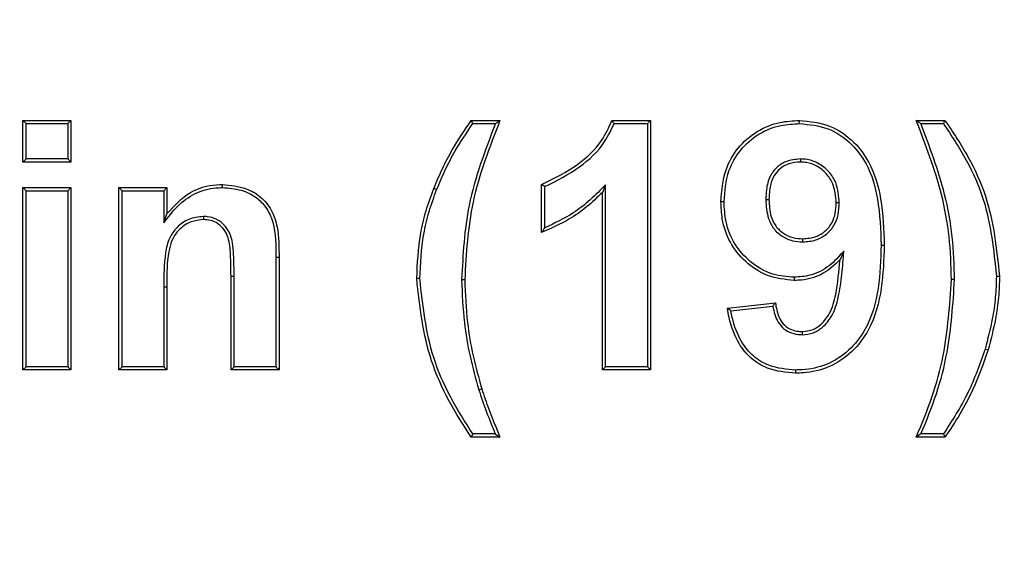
# Model space of a CAD drawing. Header units: inches. Extents: x 0.3 to 33.8, y 0.2 to 21.7.
# Tile 106 of 192: x 13.0347 to 13.0899, y 15.5821 to 15.612. Entities that reach past the tile are written whole.
import ezdxf

# ---------------------------------------------------------------- set-up
doc = ezdxf.new("R2010")
doc.units = ezdxf.units.IN
doc.header["$MEASUREMENT"] = 0
doc.layers.add('BORDERS', color=7, linetype='Continuous')
doc.styles.add('SLDTEXTSTYLE0', font='TXT', dxfattribs={"width": 0.75})
doc.dimstyles.new('SLDDIMSTYLE1', dxfattribs={"dimtxt": 0.137795, "dimasz": 0.13, "dimexe": 0, "dimexo": 0.0625, "dimgap": 0.034449, "dimtad": 1, "dimdec": 3, "dimlfac": 10, "dimrnd": 1e-09, "dimzin": 12, "dimdsep": 46, "dimtxsty": 'SLDTEXTSTYLE0', "dimsah": 1, "dimcen": 0.09, "dimadec": 0, "dimazin": 3, "dimtfac": 1, "dimtdec": 3, "dimtmove": 0, "dimatfit": 0, "dimfxl": 0, "dimfrac": 2, "dimtolj": 1, "dimtzin": 12, "dimarcsym": 0})

# ---------------------------------------------------------------- blocks, each defined once
blk = doc.blocks.new('_D_5')
at = {"layer": 'BORDERS'}
for p, q in [((13.95322, 15.925801), (13.95322, 16.175801)), ((13.16642, 15.925801), (13.99259, 15.925801)), ((13.95322, 15.925801), (13.95322, 15.176301)), ((13.528303, 15.707994), (13.528303, 15.749979)), ((13.528303, 15.749979), (13.747053, 15.749979)), ((13.747053, 15.749979), (13.747053, 15.707994)), ((13.528303, 15.402548), (13.528303, 15.360564)), ((13.747053, 15.360564), (13.747053, 15.402548)), ((13.528303, 15.360564), (13.747053, 15.360564)), ((12.874894, 15.176301), (13.99259, 15.176301)), ((13.95322, 15.176301), (13.95322, 14.926301))]:
    blk.add_line(p, q, dxfattribs=at)
for points in [[(13.95322, 15.925801), (13.97322, 16.055801), (13.93322, 16.055801)], [(13.95322, 15.176301), (13.93322, 15.046301), (13.97322, 15.046301)]]:
    blk.add_solid(points, dxfattribs=at)
at = {"layer": 'BORDERS', "char_height": 0.1377953, "attachment_point": 1, "rotation": 90, "style": 'SLDTEXTSTYLE0'}
for s, insert in [('7.495', (13.775592, 15.326187)), ('190', (13.569426, 15.402548))]:
    blk.add_mtext(s, dxfattribs=dict(at, insert=insert))

msp = doc.modelspace()

# ---------------------------------------------------------------- linework, layer by layer
at = {"color": 7, "linetype": 'Continuous', "lineweight": 25}
for p, q in [((13.035069, 15.606126), (13.034894, 15.606301)), ((13.034894, 15.606301), (13.037586, 15.606301)), ((13.034894, 15.603967), (13.034894, 15.606301)), ((13.037411, 15.606126), (13.037586, 15.606301)), ((13.037586, 15.606301), (13.037586, 15.603967)), ((13.060113, 15.606126), (13.060022, 15.606301)), ((13.060022, 15.606301), (13.061637, 15.606301)), ((13.067914, 15.606301), (13.070073, 15.606301)), ((13.069898, 15.606126), (13.070073, 15.606301)), ((13.070073, 15.606301), (13.070073, 15.592301)), ((13.078416, 15.606126), (13.078417, 15.606301)), ((13.084971, 15.606301), (13.086586, 15.606301)), ((13.035069, 15.606126), (13.037411, 15.606126)), ((13.035069, 15.604142), (13.035069, 15.606126)), ((13.037411, 15.606126), (13.037411, 15.604142)), ((13.060113, 15.606126), (13.061379, 15.606126)), ((13.068035, 15.606126), (13.069898, 15.606126)), ((13.069898, 15.606126), (13.069898, 15.592476)), ((13.085229, 15.606126), (13.086496, 15.606126)), ((13.035069, 15.604142), (13.034894, 15.603967)), ((13.037411, 15.604142), (13.035069, 15.604142)), ((13.037411, 15.604142), (13.037586, 15.603967)), ((13.078473, 15.604142), (13.078473, 15.603967)), ((13.037586, 15.603967), (13.034894, 15.603967)), ((13.035069, 15.602356), (13.034894, 15.602531)), ((13.034894, 15.592301), (13.034894, 15.602531)), ((13.034894, 15.602531), (13.037586, 15.602531)), ((13.035069, 15.592476), (13.035069, 15.602356)), ((13.035069, 15.602356), (13.037411, 15.602356)), ((13.037411, 15.602356), (13.037586, 15.602531)), ((13.037411, 15.602356), (13.037411, 15.592476)), ((13.037586, 15.602531), (13.037586, 15.592301)), ((13.040453, 15.602356), (13.040278, 15.602531)), ((13.040278, 15.592301), (13.040278, 15.602531)), ((13.040278, 15.602531), (13.042971, 15.602531)), ((13.040453, 15.592476), (13.040453, 15.602356)), ((13.040453, 15.602356), (13.042796, 15.602356)), ((13.042796, 15.602356), (13.042971, 15.602531)), ((13.042796, 15.602356), (13.042796, 15.600554)), ((13.042971, 15.602531), (13.042971, 15.601056)), ((13.046081, 15.602536), (13.046081, 15.602711)), ((13.058087, 15.602419), (13.057924, 15.602484)), ((13.063971, 15.600019), (13.063971, 15.602711)), ((13.064146, 15.600275), (13.064146, 15.60259)), ((13.067556, 15.602695), (13.067381, 15.602268)), ((13.067556, 15.592476), (13.067556, 15.602695)), ((13.067381, 15.592301), (13.067381, 15.602268)), ((13.076539, 15.601862), (13.076714, 15.601861)), ((13.074197, 15.601744), (13.074022, 15.601743)), ((13.080659, 15.601675), (13.080484, 15.601676)), ((13.042796, 15.600554), (13.042971, 15.601056)), ((13.04502, 15.600912), (13.045021, 15.600737)), ((13.078618, 15.599484), (13.078619, 15.59966)), ((13.083001, 15.599295), (13.083176, 15.599295)), ((13.049078, 15.598627), (13.049253, 15.598628)), ((13.049078, 15.598627), (13.049078, 15.592476)), ((13.049253, 15.598628), (13.049253, 15.592301)), ((13.080906, 15.598971), (13.080697, 15.59849)), ((13.046736, 15.597551), (13.046561, 15.597551)), ((13.046561, 15.592301), (13.046561, 15.597551)), ((13.046736, 15.592476), (13.046736, 15.597551)), ((13.057146, 15.597424), (13.056971, 15.597424)), ((13.059488, 15.597371), (13.059663, 15.597371)), ((13.078131, 15.597501), (13.078131, 15.597326)), ((13.08712, 15.597371), (13.086945, 15.597371)), ((13.089462, 15.597565), (13.089637, 15.597565)), ((13.042796, 15.596959), (13.042796, 15.592476)), ((13.042796, 15.596959), (13.042971, 15.596959)), ((13.042971, 15.596959), (13.042971, 15.592301)), ((13.074381, 15.595773), (13.077073, 15.59607)), ((13.074586, 15.595619), (13.076925, 15.595877)), ((13.078589, 15.594279), (13.078591, 15.594454)), ((13.088828, 15.593472), (13.088995, 15.593422)), ((13.035069, 15.592476), (13.034894, 15.592301)), ((13.037411, 15.592476), (13.035069, 15.592476)), ((13.037411, 15.592476), (13.037586, 15.592301)), ((13.040453, 15.592476), (13.040278, 15.592301)), ((13.042796, 15.592476), (13.040453, 15.592476)), ((13.042796, 15.592476), (13.042971, 15.592301)), ((13.046736, 15.592476), (13.046561, 15.592301)), ((13.049078, 15.592476), (13.046736, 15.592476)), ((13.049078, 15.592476), (13.049253, 15.592301)), ((13.067556, 15.592476), (13.067381, 15.592301)), ((13.069898, 15.592476), (13.067556, 15.592476)), ((13.069898, 15.592476), (13.070073, 15.592301)), ((13.037586, 15.592301), (13.034894, 15.592301)), ((13.042971, 15.592301), (13.040278, 15.592301)), ((13.049253, 15.592301), (13.046561, 15.592301)), ((13.070073, 15.592301), (13.067381, 15.592301)), ((13.078209, 15.592296), (13.078209, 15.592121)), ((13.060446, 15.59119), (13.060614, 15.591241)), ((13.061637, 15.588531), (13.060022, 15.588531)), ((13.061376, 15.588706), (13.060114, 15.588706)), ((13.086586, 15.588531), (13.084971, 15.588531)), ((13.086494, 15.588706), (13.085233, 15.588706))]:
    msp.add_line(p, q, dxfattribs=at)
at = {"color": 7, "linetype": 'Continuous', "lineweight": 25, "flags": 128}
for points in [[(13.085229, 15.606126), (13.0851, 15.606213), (13.084971, 15.606301)], [(13.086496, 15.606126), (13.086541, 15.606213), (13.086586, 15.606301)], [(13.064146, 15.60259), (13.064058, 15.60265), (13.063971, 15.602711)], [(13.060114, 15.588706), (13.060068, 15.588619), (13.060022, 15.588531)], [(13.061376, 15.588706), (13.061507, 15.588619), (13.061637, 15.588531)], [(13.085233, 15.588706), (13.085102, 15.588619), (13.084971, 15.588531)], [(13.086494, 15.588706), (13.08654, 15.588619), (13.086586, 15.588531)]]:
    msp.add_lwpolyline(points, dxfattribs=at)
at = {"color": 7, "linetype": 'Continuous', "lineweight": 25}
for points, knots in [([(13.057924, 15.602484), (13.05808, 15.602854), (13.058391, 15.603595), (13.059067, 15.604886), (13.059657, 15.60576), (13.060022, 15.606301)], [0, 0, 0, 0, 0.275997, 0.552141, 1, 1, 1, 1]), ([(13.061637, 15.606301), (13.061348, 15.605552), (13.06077, 15.604053), (13.059869, 15.601107), (13.059744, 15.598836), (13.059663, 15.597371)], [0, 0, 0, 0, 0.261956, 0.524104, 1, 1, 1, 1]), ([(13.061379, 15.606126), (13.061422, 15.606155), (13.061508, 15.606213), (13.061594, 15.606271), (13.061637, 15.606301)], [0, 0, 0, 0, 0.5, 1, 1, 1, 1]), ([(13.063971, 15.602711), (13.064669, 15.603053), (13.065931, 15.603671), (13.067305, 15.604955), (13.06774, 15.605916), (13.067914, 15.606301)], [0, 0, 0, 0, 0.425378, 0.769749, 1, 1, 1, 1]), ([(13.068035, 15.606126), (13.068015, 15.606155), (13.067975, 15.606213), (13.067934, 15.606271), (13.067914, 15.606301)], [0, 0, 0, 0, 0.5, 1, 1, 1, 1]), ([(13.074022, 15.601743), (13.074069, 15.602351), (13.074151, 15.60343), (13.074935, 15.6048), (13.076001, 15.605742), (13.077231, 15.606236), (13.078058, 15.606281), (13.078417, 15.606301)], [0, 0, 0, 0, 0.254751, 0.452686, 0.650664, 0.848268, 1, 1, 1, 1]), ([(13.078417, 15.606301), (13.078993, 15.606245), (13.080126, 15.606136), (13.081474, 15.605183), (13.082523, 15.603779), (13.083093, 15.601755), (13.083146, 15.600167), (13.083176, 15.599295)], [0, 0, 0, 0, 0.179666, 0.352867, 0.499955, 0.725347, 1, 1, 1, 1]), ([(13.086945, 15.597371), (13.086922, 15.598175), (13.086874, 15.599785), (13.08631, 15.602816), (13.085496, 15.604935), (13.084971, 15.606301)], [0, 0, 0, 0, 0.261961, 0.524239, 1, 1, 1, 1]), ([(13.086586, 15.606301), (13.087033, 15.605631), (13.087927, 15.604292), (13.089232, 15.601416), (13.089477, 15.599087), (13.089637, 15.597565)], [0, 0, 0, 0, 0.257251, 0.514785, 1, 1, 1, 1]), ([(13.058087, 15.602419), (13.058242, 15.602789), (13.058554, 15.60353), (13.059211, 15.604782), (13.059774, 15.605621), (13.060113, 15.606126)], [0, 0, 0, 0, 0.284547, 0.569244, 1, 1, 1, 1]), ([(13.061379, 15.606126), (13.061094, 15.605375), (13.060523, 15.603873), (13.059675, 15.600978), (13.05956, 15.598771), (13.059488, 15.597371)], [0, 0, 0, 0, 0.2675, 0.535217, 1, 1, 1, 1]), ([(13.064146, 15.60259), (13.064815, 15.602926), (13.066079, 15.603562), (13.067425, 15.604831), (13.067872, 15.605781), (13.068035, 15.606126)], [0, 0, 0, 0, 0.4172337, 0.7883192, 1, 1, 1, 1]), ([(13.074197, 15.601744), (13.074242, 15.602331), (13.07432, 15.603371), (13.075074, 15.60469), (13.076098, 15.605592), (13.077278, 15.606065), (13.078071, 15.606107), (13.078416, 15.606126)], [0, 0, 0, 0, 0.256328, 0.453826, 0.651362, 0.848324, 1, 1, 1, 1]), ([(13.078416, 15.606126), (13.078969, 15.606073), (13.080056, 15.60597), (13.08135, 15.605055), (13.082361, 15.603703), (13.082919, 15.601725), (13.082972, 15.600164), (13.083001, 15.599295)], [0, 0, 0, 0, 0.177117, 0.3488287, 0.4938362, 0.718491, 1, 1, 1, 1]), ([(13.08712, 15.597371), (13.087097, 15.598175), (13.08705, 15.599785), (13.086504, 15.602754), (13.085724, 15.604817), (13.085229, 15.606126)], [0, 0, 0, 0, 0.267519, 0.535356, 1, 1, 1, 1]), ([(13.086496, 15.606126), (13.08694, 15.605454), (13.087827, 15.60411), (13.089083, 15.601284), (13.089314, 15.599021), (13.089462, 15.597565)], [0, 0, 0, 0, 0.26283, 0.5259, 1, 1, 1, 1]), ([(13.078473, 15.604142), (13.078196, 15.604114), (13.077714, 15.604065), (13.077126, 15.603683), (13.07672, 15.603137), (13.07656, 15.602491), (13.076545, 15.602046), (13.076539, 15.601862)], [0, 0, 0, 0, 0.243961, 0.423465, 0.604106, 0.835992, 1, 1, 1, 1]), ([(13.080659, 15.601675), (13.080628, 15.602066), (13.080579, 15.602706), (13.080086, 15.603459), (13.079523, 15.603904), (13.078954, 15.604119), (13.078604, 15.604136), (13.078473, 15.604142)], [0, 0, 0, 0, 0.31426, 0.514685, 0.714486, 0.893502, 1, 1, 1, 1]), ([(13.078473, 15.603967), (13.078255, 15.603949), (13.077848, 15.603916), (13.077347, 15.603627), (13.076968, 15.603217), (13.076747, 15.602607), (13.076726, 15.602132), (13.076714, 15.601861)], [0, 0, 0, 0, 0.208488, 0.389668, 0.542245, 0.739514, 1, 1, 1, 1]), ([(13.080484, 15.601676), (13.080456, 15.602043), (13.080412, 15.602641), (13.079952, 15.603342), (13.079432, 15.603751), (13.07891, 15.603946), (13.078591, 15.603962), (13.078473, 15.603967)], [0, 0, 0, 0, 0.31881, 0.519177, 0.718839, 0.896139, 1, 1, 1, 1]), ([(13.042796, 15.600554), (13.043039, 15.600875), (13.043528, 15.601522), (13.044511, 15.602263), (13.045432, 15.602518), (13.045955, 15.602532), (13.046081, 15.602536)], [0, 0, 0, 0, 0.301469, 0.607099, 0.905477, 1, 1, 1, 1]), ([(13.042971, 15.601056), (13.043376, 15.601507), (13.044047, 15.602253), (13.045234, 15.60267), (13.045853, 15.6027), (13.046081, 15.602711)], [0, 0, 0, 0, 0.490007, 0.812204, 1, 1, 1, 1]), ([(13.046081, 15.602711), (13.046531, 15.602665), (13.047294, 15.602588), (13.048255, 15.602049), (13.048876, 15.60128), (13.049246, 15.600099), (13.04925, 15.599193), (13.049253, 15.598628)], [0, 0, 0, 0, 0.226694, 0.384338, 0.543613, 0.715034, 1, 1, 1, 1]), ([(13.046081, 15.602536), (13.046434, 15.602507), (13.047101, 15.602452), (13.047946, 15.602044), (13.04858, 15.601423), (13.04908, 15.600276), (13.049079, 15.599295), (13.049078, 15.598627)], [0, 0, 0, 0, 0.186562, 0.352717, 0.485799, 0.649698, 1, 1, 1, 1]), ([(13.056971, 15.597424), (13.057012, 15.598273), (13.057075, 15.599559), (13.057471, 15.601245), (13.057773, 15.602069), (13.057924, 15.602484)], [0, 0, 0, 0, 0.491255, 0.744353, 1, 1, 1, 1]), ([(13.057146, 15.597424), (13.057187, 15.598262), (13.057248, 15.599532), (13.05764, 15.601195), (13.057937, 15.602009), (13.058087, 15.602419)], [0, 0, 0, 0, 0.491259, 0.744353, 1, 1, 1, 1]), ([(13.067556, 15.602695), (13.067276, 15.602407), (13.066715, 15.60183), (13.065602, 15.60096), (13.064691, 15.600531), (13.064146, 15.600275)], [0, 0, 0, 0, 0.28591, 0.572569, 1, 1, 1, 1]), ([(13.067381, 15.602268), (13.067093, 15.601987), (13.066516, 15.601425), (13.065385, 15.600633), (13.064493, 15.600245), (13.063971, 15.600019)], [0, 0, 0, 0, 0.292938, 0.586234, 1, 1, 1, 1]), ([(13.076539, 15.601862), (13.07656, 15.601501), (13.076592, 15.600927), (13.076955, 15.600212), (13.07744, 15.599782), (13.078017, 15.599523), (13.078424, 15.599497), (13.078618, 15.599484)], [0, 0, 0, 0, 0.300506, 0.479187, 0.658322, 0.837246, 1, 1, 1, 1]), ([(13.076714, 15.601861), (13.076731, 15.601539), (13.076759, 15.601019), (13.077067, 15.600357), (13.077505, 15.599951), (13.078041, 15.599698), (13.078427, 15.599672), (13.078619, 15.59966)], [0, 0, 0, 0, 0.291671, 0.470638, 0.650365, 0.825803, 1, 1, 1, 1]), ([(13.078131, 15.597326), (13.07762, 15.597377), (13.076621, 15.597477), (13.075377, 15.598318), (13.074479, 15.599429), (13.07407, 15.600639), (13.074036, 15.601424), (13.074022, 15.601743)], [0, 0, 0, 0, 0.226082, 0.442977, 0.649041, 0.85728, 1, 1, 1, 1]), ([(13.078131, 15.597501), (13.077724, 15.597534), (13.07683, 15.597606), (13.075663, 15.598306), (13.074741, 15.599337), (13.074259, 15.600537), (13.074216, 15.601371), (13.074197, 15.601744)], [0, 0, 0, 0, 0.188517, 0.413904, 0.612235, 0.826693, 1, 1, 1, 1]), ([(13.078618, 15.599484), (13.078863, 15.599505), (13.079335, 15.599545), (13.079957, 15.599896), (13.080397, 15.600397), (13.080626, 15.601023), (13.080647, 15.60145), (13.080659, 15.601675)], [0, 0, 0, 0, 0.216949, 0.417981, 0.619769, 0.799711, 1, 1, 1, 1]), ([(13.078619, 15.59966), (13.078864, 15.599682), (13.079316, 15.599724), (13.079892, 15.600073), (13.080271, 15.60054), (13.080457, 15.601103), (13.080474, 15.60148), (13.080484, 15.601676)], [0, 0, 0, 0, 0.236686, 0.435227, 0.634599, 0.809699, 1, 1, 1, 1]), ([(13.04502, 15.600912), (13.044735, 15.60088), (13.044183, 15.600818), (13.043521, 15.600342), (13.043052, 15.599685), (13.042795, 15.598526), (13.042795, 15.597598), (13.042796, 15.596959)], [0, 0, 0, 0, 0.164445, 0.319391, 0.458628, 0.627537, 1, 1, 1, 1]), ([(13.045021, 15.600737), (13.044782, 15.600713), (13.044301, 15.600664), (13.043702, 15.600265), (13.04328, 15.599725), (13.042943, 15.598612), (13.042959, 15.597677), (13.042971, 15.596959)], [0, 0, 0, 0, 0.146253, 0.293847, 0.428162, 0.561151, 1, 1, 1, 1]), ([(13.046736, 15.597551), (13.046731, 15.597961), (13.046722, 15.598785), (13.04663, 15.599822), (13.046188, 15.600473), (13.045756, 15.600783), (13.045341, 15.600901), (13.045096, 15.600909), (13.04502, 15.600912)], [0, 0, 0, 0, 0.289322, 0.581203, 0.704413, 0.828059, 0.946771, 1, 1, 1, 1]), ([(13.046561, 15.597551), (13.046555, 15.597962), (13.046545, 15.598688), (13.046481, 15.599589), (13.046201, 15.60018), (13.045853, 15.600521), (13.045437, 15.600713), (13.045153, 15.600729), (13.045021, 15.600737)], [0, 0, 0, 0, 0.308857, 0.544201, 0.666257, 0.78887, 0.901623, 1, 1, 1, 1]), ([(13.064146, 15.600275), (13.064117, 15.600232), (13.064058, 15.600146), (13.064, 15.600061), (13.063971, 15.600019)], [0, 0, 0, 0, 0.5, 1, 1, 1, 1]), ([(13.083001, 15.599295), (13.082975, 15.598492), (13.082924, 15.596877), (13.082359, 15.594789), (13.081239, 15.593343), (13.079993, 15.592544), (13.078917, 15.592311), (13.078331, 15.592299), (13.078209, 15.592296)], [0, 0, 0, 0, 0.252404, 0.507197, 0.661541, 0.816068, 0.961604, 1, 1, 1, 1]), ([(13.083176, 15.599295), (13.08315, 15.598491), (13.083099, 15.596877), (13.082539, 15.594768), (13.081416, 15.593262), (13.080123, 15.592405), (13.078983, 15.592139), (13.078353, 15.592124), (13.078209, 15.592121)], [0, 0, 0, 0, 0.245359, 0.492853, 0.65026, 0.807877, 0.956, 1, 1, 1, 1]), ([(13.080906, 15.598971), (13.080649, 15.59868), (13.08013, 15.598091), (13.079132, 15.59757), (13.078434, 15.597522), (13.078131, 15.597501)], [0, 0, 0, 0, 0.3573728, 0.7217789, 1, 1, 1, 1]), ([(13.080697, 15.59849), (13.0804, 15.598208), (13.079792, 15.59763), (13.078824, 15.597345), (13.078265, 15.59733), (13.078131, 15.597326)], [0, 0, 0, 0, 0.419985, 0.860766, 1, 1, 1, 1]), ([(13.078589, 15.594279), (13.078792, 15.5943), (13.079201, 15.594341), (13.079784, 15.594715), (13.080332, 15.595385), (13.08064, 15.596439), (13.080821, 15.597669), (13.080877, 15.598536), (13.080906, 15.598971)], [0, 0, 0, 0, 0.105104, 0.211769, 0.350622, 0.547867, 0.773022, 1, 1, 1, 1]), ([(13.078591, 15.594454), (13.078795, 15.594478), (13.079182, 15.594522), (13.079712, 15.594895), (13.080215, 15.595547), (13.08055, 15.59681), (13.08064, 15.59784), (13.080697, 15.59849)], [0, 0, 0, 0, 0.121539, 0.230066, 0.378349, 0.60753, 1, 1, 1, 1]), ([(13.060022, 15.588531), (13.059588, 15.589208), (13.058718, 15.590563), (13.05741, 15.593484), (13.057146, 15.595858), (13.056971, 15.597424)], [0, 0, 0, 0, 0.253489, 0.507189, 1, 1, 1, 1]), ([(13.060114, 15.588706), (13.059683, 15.589386), (13.05882, 15.590744), (13.057561, 15.593616), (13.057309, 15.595924), (13.057146, 15.597424)], [0, 0, 0, 0, 0.258852, 0.517923, 1, 1, 1, 1]), ([(13.059488, 15.597371), (13.059519, 15.596567), (13.059576, 15.595121), (13.059931, 15.593054), (13.060274, 15.591813), (13.060446, 15.59119)], [0, 0, 0, 0, 0.38444, 0.691047, 1, 1, 1, 1]), ([(13.059663, 15.597371), (13.059695, 15.596567), (13.059751, 15.59513), (13.060105, 15.59308), (13.060444, 15.591855), (13.060614, 15.591241)], [0, 0, 0, 0, 0.38761, 0.692652, 1, 1, 1, 1]), ([(13.084971, 15.588531), (13.085281, 15.589273), (13.085902, 15.590757), (13.086697, 15.593704), (13.086848, 15.595941), (13.086945, 15.597371)], [0, 0, 0, 0, 0.264381, 0.529367, 1, 1, 1, 1]), ([(13.085233, 15.588706), (13.085539, 15.58945), (13.086151, 15.590938), (13.086888, 15.593834), (13.08703, 15.596005), (13.08712, 15.597371)], [0, 0, 0, 0, 0.270121, 0.540764, 1, 1, 1, 1]), ([(13.089462, 15.597565), (13.08945, 15.597164), (13.089426, 15.59636), (13.089225, 15.594986), (13.088975, 15.594035), (13.088828, 15.593472)], [0, 0, 0, 0, 0.29012, 0.580356, 1, 1, 1, 1]), ([(13.089637, 15.597565), (13.089626, 15.597163), (13.089602, 15.596359), (13.089401, 15.594969), (13.089147, 15.594001), (13.088995, 15.593422)], [0, 0, 0, 0, 0.286664, 0.573444, 1, 1, 1, 1]), ([(13.074586, 15.595619), (13.074552, 15.595645), (13.074483, 15.595696), (13.074415, 15.595747), (13.074381, 15.595773)], [0, 0, 0, 0, 0.5, 1, 1, 1, 1]), ([(13.078209, 15.592121), (13.077671, 15.592166), (13.076771, 15.592241), (13.075679, 15.592915), (13.074891, 15.593889), (13.074533, 15.594908), (13.074412, 15.595596), (13.074381, 15.595773)], [0, 0, 0, 0, 0.273194, 0.457056, 0.640849, 0.907898, 1, 1, 1, 1]), ([(13.076925, 15.595877), (13.076941, 15.595898), (13.076973, 15.59594), (13.077022, 15.596004), (13.077056, 15.596048), (13.077073, 15.59607)], [0, 0, 0, 0, 0.319819, 0.659909, 1, 1, 1, 1]), ([(13.076925, 15.595877), (13.076995, 15.595564), (13.077101, 15.595088), (13.077537, 15.594594), (13.077974, 15.594348), (13.078344, 15.59429), (13.078548, 15.594281), (13.078589, 15.594279)], [0, 0, 0, 0, 0.371122, 0.564852, 0.758598, 0.951781, 1, 1, 1, 1]), ([(13.077073, 15.59607), (13.077119, 15.595799), (13.07719, 15.595376), (13.077496, 15.594872), (13.07786, 15.594592), (13.078246, 15.59447), (13.078491, 15.594459), (13.078591, 15.594454)], [0, 0, 0, 0, 0.331515, 0.51669, 0.702812, 0.878449, 1, 1, 1, 1]), ([(13.078209, 15.592296), (13.077697, 15.592338), (13.076842, 15.592408), (13.075805, 15.593042), (13.075055, 15.593963), (13.074725, 15.594886), (13.074609, 15.595496), (13.074586, 15.595619)], [0, 0, 0, 0, 0.280761, 0.468316, 0.655795, 0.93018, 1, 1, 1, 1]), ([(13.088828, 15.593472), (13.088538, 15.592642), (13.087951, 15.59096), (13.086983, 15.589464), (13.086494, 15.588706)], [0, 0, 0, 0, 0.493846, 1, 1, 1, 1]), ([(13.088995, 15.593422), (13.088731, 15.592661), (13.088299, 15.591419), (13.087431, 15.589808), (13.086868, 15.588958), (13.086586, 15.588531)], [0, 0, 0, 0, 0.441205, 0.719628, 1, 1, 1, 1]), ([(13.060446, 15.59119), (13.060589, 15.590772), (13.060873, 15.589935), (13.061208, 15.589116), (13.061376, 15.588706)], [0, 0, 0, 0, 0.49938, 1, 1, 1, 1]), ([(13.060614, 15.591241), (13.060743, 15.59086), (13.060962, 15.590212), (13.061315, 15.589313), (13.06153, 15.588792), (13.061637, 15.588531)], [0, 0, 0, 0, 0.416157, 0.708028, 1, 1, 1, 1])]:
    msp.add_open_spline(points, degree=3, knots=knots, dxfattribs=at)

# ---------------------------------------------------------------- dimensions: what is measured, and where the dimension line sits
at = {"layer": 'BORDERS'}
dim = msp.add_linear_dim(base=(13.95322, 15.176301), p1=(13.12705, 15.925801), p2=(12.835524, 15.176301), angle=90, dimstyle='SLDDIMSTYLE1', dxfattribs=at)
dim.commit()
dim.dimension.update_dxf_attribs({"geometry": '_D_5', "text_midpoint": (13.95322, 15.555271), "dimtype": 160})

doc.saveas('drawing.dxf')
